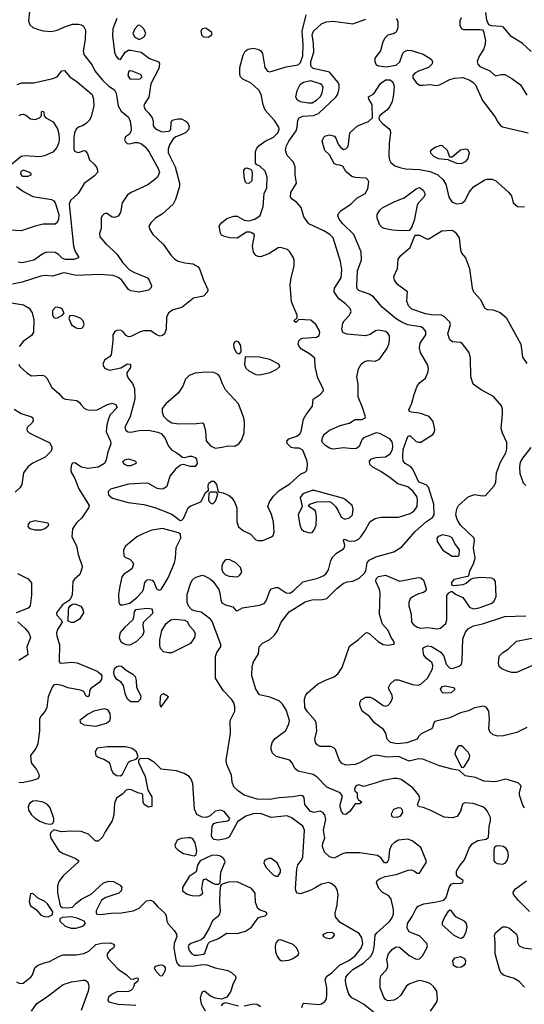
# Model space of a CAD drawing. Extents: x 1173079 to 1307053, y 522583 to 678478.
# Tile 252 of 256: x 1250663 to 1254982, y 588154 to 596584. Entities that reach past the tile are written whole.
import ezdxf

# ---------------------------------------------------------------- set-up
doc = ezdxf.new("R2010")
doc.units = 0

msp = doc.modelspace()

# ---------------------------------------------------------------- linework, layer by layer
at = {"layer": '0CON20XD'}
for points in [[(1250745.6, 596655.6), (1250739.1, 596575), (1250748.7, 596538.7), (1250775, 596518.2), (1250825, 596498.9), (1250865, 596489.3), (1250935, 596483.8), (1250983.2, 596493.2), (1251055, 596527.1), (1251115, 596546.2), (1251167, 596547), (1251191.5, 596541.5), (1251209.1, 596529.1), (1251225.6, 596495), (1251222.9, 596415), (1251205.5, 596315), (1251210.5, 596285), (1251284, 596195), (1251306.2, 596146.2), (1251372.9, 596065), (1251425, 596014.2), (1251475, 595982.5), (1251489.2, 595955), (1251505, 595847.5), (1251530.3, 595800.3), (1251595, 595750), (1251607.8, 595715), (1251617.8, 595655), (1251615.5, 595634.5), (1251601.2, 595605), (1251569.3, 595580.7), (1251561.2, 595555), (1251568.8, 595538.8), (1251583.3, 595525), (1251605, 595520), (1251645, 595531.9), (1251675, 595531.8), (1251705, 595520), (1251735.7, 595495.7), (1251768.8, 595455), (1251851.2, 595305), (1251858.2, 595275), (1251843.4, 595236.6), (1251806.5, 595203.5), (1251758.5, 595171.5), (1251616, 595104), (1251586.7, 595083.3), (1251540, 595015), (1251525, 594932.5), (1251505, 594900.8), (1251475, 594890.8), (1251455, 594894), (1251405, 594926.7), (1251385, 594922.5), (1251367.5, 594905), (1251360, 594885), (1251360, 594795), (1251346.4, 594753.6), (1251348.8, 594725), (1251400, 594665), (1251465, 594605.6), (1251498.1, 594575), (1251545, 594502.5), (1251601.5, 594441.5), (1251645, 594418.6), (1251758, 594375), (1251772, 594355), (1251791.2, 594305), (1251788.3, 594291.7), (1251765, 594268.8), (1251685, 594250), (1251615, 594262), (1251595, 594274), (1251535.4, 594355.4), (1251505, 594378.1), (1251462.9, 594392.9), (1251345, 594403.6), (1251145, 594393.9), (1251045, 594415.4), (1251025.4, 594414.6), (1250945, 594389.5), (1250875, 594393.6), (1250845, 594387.9), (1250685, 594337.5), (1250600.5, 594319.5)], [(1252745, 592124.7), (1252818.8, 592155), (1252831.2, 592168.8), (1252840, 592195), (1252836.2, 592285), (1252817.3, 592347.3), (1252786.2, 592415), (1252802, 592455), (1252834.3, 592505), (1252885, 592553.3), (1252975, 592610.5), (1253065, 592691.5), (1253108, 592712), (1253120, 592725), (1253127.5, 592772.5), (1253123, 592803), (1253085, 592897.5), (1253055, 592915.8), (1253015, 592914.3), (1252985, 592920.8), (1252951.4, 592955), (1252948.1, 592975), (1252965, 592995.5), (1253035, 593019.4), (1253061.4, 593038.6), (1253071.4, 593058.6), (1253092, 593165), (1253114.1, 593205), (1253168, 593275), (1253174.2, 593335), (1253233.8, 593375), (1253263.3, 593405), (1253261.2, 593425), (1253214.8, 593514.7), (1253191.4, 593615), (1253190, 593685), (1253143, 593723), (1253075, 593761.9), (1253054.4, 593785), (1253046.9, 593805), (1253051.4, 593835), (1253068.7, 593851.3), (1253085, 593858.6), (1253202.5, 593865), (1253225, 593880), (1253230.8, 593905), (1253225.8, 593925), (1253197.5, 593975), (1253155, 594012), (1253052.5, 594017.5), (1253025, 593992.5), (1253010, 594005), (1253037.5, 594032.5), (1253037, 594053), (1252989.7, 594169.7), (1252979.2, 594315), (1252985.6, 594374.4), (1253012.9, 594475), (1253012.9, 594525), (1253006.9, 594545), (1252975, 594596), (1252955.6, 594615.6), (1252895, 594634), (1252875, 594630), (1252795, 594580), (1252725, 594554.4), (1252705, 594555.6), (1252685, 594565.7), (1252665, 594594.2), (1252654.6, 594645), (1252672, 594735), (1252668.8, 594745), (1252649.7, 594759.7), (1252635, 594765.7), (1252605, 594764.3), (1252525, 594713.6), (1252462.5, 594715), (1252416.6, 594726.6), (1252390.3, 594740.3), (1252381.2, 594755), (1252369.2, 594815), (1252389.2, 594845), (1252435, 594882.9), (1252495, 594903.1), (1252525, 594902.2), (1252585, 594867.8), (1252625, 594860.6), (1252674.4, 594875.6), (1252721.4, 594908.6), (1252745.6, 594985), (1252756.2, 595095), (1252778, 595145), (1252780, 595235), (1252765, 595286.7), (1252718.8, 595328.8), (1252691.2, 595341.2), (1252682.5, 595355), (1252682.3, 595455), (1252693.5, 595485), (1252713.6, 595506.4), (1252765, 595542.9), (1252835, 595577.3), (1252872.7, 595615), (1252882.9, 595645), (1252881.8, 595665), (1252842.4, 595722.4), (1252765, 595810), (1252746.2, 595855), (1252730, 595945), (1252710.5, 595980.5), (1252645, 596041.8), (1252574, 596075), (1252552.5, 596095), (1252546.9, 596115), (1252547.1, 596175), (1252575, 596280), (1252591.9, 596315), (1252617, 596333), (1252665, 596340), (1252708.7, 596328.7), (1252726.1, 596316.1), (1252740, 596295), (1252760.4, 596175), (1252784.8, 596144.7), (1252805, 596136.4), (1252945, 596180.9), (1253045, 596197.8), (1253065, 596217.1), (1253086.6, 596275), (1253090.2, 596375), (1253080.3, 596485), (1253115.7, 596624.3)], [(1255041.7, 596311.7), (1254965, 596383.1), (1254870.5, 596440.5), (1254805, 596519.2), (1254785, 596527.1), (1254701.7, 596531.7), (1254678.8, 596538.8), (1254660.5, 596580.5), (1254652, 596645)], [(1251492.9, 596595), (1251459.4, 596505), (1251457.4, 596445), (1251475, 596306.7), (1251485.6, 596275), (1251505, 596249.2), (1251525.5, 596244.5), (1251566.9, 596305), (1251595, 596322.3), (1251615, 596323.4), (1251701.4, 596305), (1251775, 596252.5), (1251852.5, 596222.5), (1251860, 596205), (1251852.5, 596165), (1251786.2, 596035), (1251768.3, 595921.7), (1251730, 595865), (1251724, 595845), (1251736, 595815), (1251768.6, 595785), (1251798, 595745), (1251806.2, 595715), (1251806.2, 595675), (1251825, 595648.8), (1251880, 595625), (1251941.7, 595628.3), (1251957.5, 595645), (1251960, 595705), (1251967.5, 595725), (1252016.4, 595736.4), (1252046.4, 595736.4), (1252078.8, 595718.8), (1252095.6, 595705.6), (1252112, 595675), (1252107.5, 595645), (1252085, 595618.6), (1252045, 595597.1), (1251998.3, 595581.7), (1251975.8, 595564.2), (1251946.2, 595513.8), (1251932.9, 595475), (1251934.6, 595445), (1251993.1, 595323.1), (1252031.8, 595185), (1252029.2, 595155), (1251996.1, 595043.9), (1251975, 595005.8), (1251885, 594921.9), (1251826, 594885), (1251785.5, 594844.5), (1251769.2, 594815), (1251777, 594787), (1251802.5, 594745), (1251891.7, 594661.7), (1251959.2, 594565), (1251990, 594535), (1252018, 594518), (1252075, 594501.5), (1252145, 594494.4), (1252189.1, 594469.1), (1252205.6, 594445), (1252235.8, 594355), (1252272, 594275), (1252270, 594255), (1252235, 594218), (1252151.1, 594198.9), (1252049.4, 594120.6), (1251975, 594100), (1251936.2, 594075), (1251920, 594035), (1251917.5, 593935), (1251902.5, 593895), (1251885, 593879.2), (1251864.3, 593874.3), (1251832.5, 593885), (1251785, 593920), (1251725, 593918.8), (1251695, 593911.2), (1251615, 593871.4), (1251595, 593868.1), (1251575, 593879.2), (1251545.4, 593915.4), (1251526.7, 593925), (1251495, 593923.3), (1251476.3, 593913.7), (1251461.1, 593885), (1251461.1, 593835), (1251446, 593715), (1251432.5, 593697.5), (1251390, 593670), (1251374.4, 593635.6), (1251380, 593615), (1251395, 593598.9), (1251434.5, 593584.5), (1251527.3, 593602.7), (1251585, 593637.5), (1251604.2, 593634.2), (1251610.8, 593625), (1251610.8, 593605), (1251580.6, 593559.4), (1251578.6, 593545), (1251590.6, 593515), (1251628.1, 593468.1), (1251645.3, 593425.3), (1251648.5, 593335), (1251608.6, 593185), (1251563.1, 593095), (1251568.3, 593068.3), (1251591.2, 593055), (1251615, 593053.1), (1251684.4, 593065.6), (1251765, 593068.8), (1251845, 593052.9), (1251875, 593040.7), (1251904.9, 593004.9), (1251935, 592932.1), (1251965, 592898.8), (1252007.5, 592875), (1252055, 592837.5), (1252075, 592835.7), (1252115, 592847.5), (1252135, 592847.3), (1252164.3, 592835), (1252175, 592821.4), (1252183.1, 592785), (1252165, 592759.6), (1252125, 592757.3), (1252065, 592775.7), (1252040.4, 592769.6), (1251996.4, 592735), (1251947.5, 592675), (1251921.5, 592588.5), (1251895, 592566.9), (1251875, 592563.3), (1251839.2, 592570.8), (1251765, 592612.5), (1251745, 592617.1), (1251595, 592607.5), (1251440, 592565), (1251420.8, 592545), (1251423.1, 592515), (1251457.4, 592487.4), (1251590.1, 592450.1), (1251725, 592434.4), (1251818.3, 592408.3), (1251965, 592350.8), (1252036.1, 592296.1), (1252051.2, 592298.8), (1252065, 592313.3), (1252103.8, 592405), (1252122, 592418), (1252213.2, 592456.8), (1252255, 592537.5), (1252277.5, 592552.5), (1252276.2, 592595), (1252283, 592617), (1252305, 592634.2), (1252325, 592632.9), (1252348.6, 592605), (1252361.7, 592541.7), (1252405, 592532.5), (1252455, 592510), (1252478.9, 592488.9), (1252502.5, 592455), (1252520.5, 592405), (1252522.5, 592285), (1252535, 592242.5), (1252578.3, 592208.3), (1252635, 592180.6), (1252685, 592131.1), (1252705, 592123.8), (1252745, 592124.7)], [(1251685, 596413.8), (1251725, 596433.6), (1251741.1, 596465), (1251725, 596506.5), (1251705, 596526.5), (1251685, 596536.5), (1251675, 596533.5), (1251648.2, 596505), (1251630.8, 596465), (1251648.8, 596435), (1251685, 596413.8)], [(1253096.7, 589923.3), (1253085, 589938.8), (1253065, 589942), (1253000, 589930), (1252885, 589922.8), (1252802.3, 589907.7), (1252695, 589908.8), (1252585, 589945.5), (1252535, 589978.5), (1252495.6, 590015), (1252481.5, 590055), (1252476.5, 590115), (1252436.2, 590206.2), (1252430, 590245), (1252467.6, 590472.4), (1252463.1, 590585), (1252503.1, 590665), (1252505.5, 590705), (1252495.6, 590735), (1252476.1, 590766.1), (1252405, 590841.9), (1252338.5, 590945), (1252339.7, 591130.3), (1252350, 591165), (1252383.3, 591215), (1252385.6, 591235), (1252311.2, 591431.2), (1252295, 591451.2), (1252215, 591511.2), (1252155, 591523.8), (1252133.3, 591535), (1252110.3, 591560.3), (1252095.8, 591595), (1252095.9, 591665.9), (1252124.4, 591755), (1252140, 591785), (1252165, 591806.9), (1252225, 591826.7), (1252245, 591823.5), (1252295, 591794.5), (1252319.5, 591775), (1252367.7, 591705), (1252377.1, 591675), (1252383.1, 591615), (1252392.6, 591592.6), (1252423.4, 591573.4), (1252488, 591558), (1252515, 591523.3), (1252530, 591525), (1252570.8, 591549.2), (1252715, 591570), (1252755.5, 591584.5), (1252773, 591607), (1252802.9, 591695), (1252818.5, 591711.5), (1252855, 591722.5), (1252875, 591721.8), (1252945, 591677.5), (1252975, 591674.6), (1253005, 591692.9), (1253085, 591771.8), (1253215, 591803.5), (1253265, 591824.4), (1253286.6, 591843.4), (1253305.6, 591875), (1253325.6, 591954.4), (1253344.2, 591985), (1253373.8, 592016.2), (1253435, 592054.3), (1253442.5, 592065), (1253446, 592085), (1253433.3, 592125), (1253437, 592133), (1253445, 592136.2), (1253475, 592121.2), (1253505, 592117.8), (1253535, 592122.9), (1253563.1, 592136.9), (1253582.9, 592155), (1253615, 592202), (1253663.8, 592286.2), (1253705.4, 592314.6), (1253755, 592324.5), (1253905, 592324.4), (1254005.3, 592354.7), (1254039.8, 592380.2), (1254063.5, 592415), (1254067.9, 592475), (1254062.2, 592502.2), (1254030.4, 592545), (1253985, 592585.4), (1253898.9, 592608.9), (1253835, 592661.9), (1253755, 592716.7), (1253685, 592752.9), (1253660, 592775), (1253655.6, 592805), (1253673.8, 592825), (1253714.2, 592835.8), (1253795, 592842.3), (1253833.1, 592866.9), (1253853.8, 592905), (1253855.4, 592935), (1253849.8, 592969.8), (1253830.5, 592995), (1253745, 593040.9), (1253715, 593047.3), (1253606.5, 593003.5), (1253592.5, 592987.5), (1253569.8, 592930.2), (1253546.4, 592913.6), (1253515, 592909.6), (1253435, 592918.7), (1253345, 592907.8), (1253315, 592915.7), (1253284.5, 592934.5), (1253256, 592965), (1253249.2, 592985), (1253257, 593013), (1253271.2, 593035), (1253315, 593069.2), (1253354.5, 593085.5), (1253405, 593108.2), (1253481.7, 593128.3), (1253535, 593160), (1253595, 593162), (1253620, 593175), (1253623.3, 593185), (1253596.5, 593265), (1253559.1, 593355), (1253558.5, 593465), (1253548.1, 593525), (1253563.3, 593595), (1253585, 593634.4), (1253615, 593657.3), (1253645, 593665.5), (1253705, 593660.6), (1253742, 593678), (1253806.4, 593765), (1253823.6, 593805), (1253829.1, 593835), (1253827.4, 593877.4), (1253815, 593901.4), (1253795, 593913.3), (1253735, 593925.5), (1253709.1, 593920.9), (1253661.8, 593888.2), (1253623.6, 593876.3), (1253462.6, 593892.6), (1253428, 593905), (1253420, 593935), (1253428.2, 593985), (1253439.4, 594005), (1253485.6, 594055), (1253500, 594085), (1253492.2, 594112.2), (1253451.3, 594151.3), (1253394.4, 594195), (1253353.1, 594255), (1253357.8, 594285), (1253415.3, 594374.7), (1253419.1, 594445), (1253409.2, 594515), (1253345.8, 594715), (1253318.6, 594745), (1253265, 594777.5), (1253136.2, 594835), (1253095.7, 594895), (1253072, 594975), (1253035, 595020), (1252995, 595046.2), (1252982, 595065), (1252984.2, 595105), (1253032, 595185), (1253020.8, 595255), (1253020, 595325), (1253006, 595365), (1252952.3, 595422.3), (1252938.1, 595465), (1252945, 595497.5), (1252965, 595543.1), (1253028.2, 595631.8), (1253038.8, 595665), (1253042.5, 595725), (1253054.4, 595745), (1253085, 595758.2), (1253176.6, 595763.4), (1253219.6, 595780.4), (1253369.9, 595920.1), (1253384.7, 595945.3), (1253395.9, 595994.1), (1253396.1, 596025), (1253387.4, 596047.4), (1253315, 596134), (1253175, 596166.9), (1253155.4, 596185), (1253154.3, 596225), (1253179.1, 596305), (1253178.5, 596381.5), (1253166.4, 596455), (1253177.3, 596485), (1253245, 596549.2), (1253285, 596566.8), (1253345, 596571.8), (1253515, 596547.5), (1253625, 596588.2)], [(1253883.9, 596593.9), (1253895, 596582.5), (1253900, 596565), (1253900, 596515), (1253885, 596476.7), (1253867.5, 596465), (1253815, 596451.4), (1253788.5, 596425), (1253770, 596395), (1253751.3, 596318.7), (1253703.8, 596255), (1253702, 596225), (1253715, 596196.7), (1253735, 596188), (1253800.4, 596180.4), (1253885, 596195.6), (1253915.4, 596224.6), (1253942.1, 596297.9), (1253957.7, 596312.3), (1253985, 596323.1), (1254015, 596321.3), (1254115, 596288.5), (1254183.8, 596245), (1254196.2, 596225), (1254193.8, 596205), (1254162, 596175), (1254075, 596142.3), (1254045.7, 596125), (1254026.9, 596105), (1254026.9, 596085), (1254055, 596045.7), (1254085, 596024.4), (1254115, 596022.2), (1254175, 596030), (1254228.6, 596021.4), (1254255, 596025.6), (1254345, 596073.2), (1254385.3, 596084.7), (1254455, 596089.2), (1254515, 596065.5), (1254545, 596046.7), (1254565.5, 596025), (1254623, 595893), (1254735, 595746.7), (1254748.8, 595715), (1254777, 595677), (1254795.8, 595665.8), (1255015, 595614.6)], [(1254440.5, 596599.5), (1254429.6, 596575), (1254430.9, 596535), (1254445, 596508), (1254460.9, 596500.9), (1254605, 596500), (1254625, 596497.5), (1254633.6, 596483.6), (1254650, 596405), (1254645, 596362.5), (1254635.4, 596334.6), (1254591.4, 596265), (1254578.6, 596225), (1254583.6, 596203.6), (1254602.7, 596182.7), (1254686.1, 596146.1), (1254735, 596104), (1254785, 596116.2), (1254815, 596116.2), (1254875, 596082), (1254949.2, 596025), (1255005, 595938.8)], [(1252275, 596434.4), (1252306.2, 596455), (1252308, 596475), (1252255, 596511.4), (1252225, 596507.1), (1252213.3, 596485), (1252218.1, 596455), (1252237.2, 596437.2), (1252275, 596434.4)], [(1250640.8, 596029.2), (1250677.8, 596042.2), (1250785, 596043.9), (1250945, 596080), (1250982.5, 596095), (1251024.3, 596145.7), (1251045, 596150), (1251093.1, 596095), (1251155, 596051.8), (1251283, 595943), (1251294.6, 595905), (1251296.1, 595843.9), (1251274.4, 595754.4), (1251259.6, 595725), (1251235, 595697.5), (1251205, 595678.2), (1251165, 595663.3), (1251145, 595645.7), (1251130.9, 595615), (1251125, 595570), (1251127.1, 595475), (1251135, 595456.2), (1251165, 595445.7), (1251215, 595463.3), (1251225, 595460), (1251242.5, 595435), (1251260.8, 595385), (1251302.9, 595345), (1251324.3, 595315), (1251330, 595295), (1251327.5, 595275), (1251304.1, 595245.9), (1251215, 595182.1), (1251161.9, 595095), (1251096.6, 595035), (1251085.6, 595005), (1251123.9, 594643.9), (1251138, 594598), (1251166.2, 594555), (1251166.7, 594545), (1251125, 594530.4), (1251055, 594531.3), (1251025, 594543.1), (1250993.6, 594573.7), (1250965, 594591.2), (1250893.1, 594593.1), (1250859.8, 594580.2), (1250784, 594526), (1250685, 594502.2), (1250648.9, 594508.9)], [(1251675, 596074.3), (1251695, 596078.8), (1251707.7, 596092.3), (1251706.2, 596105), (1251695.6, 596115.6), (1251625, 596144.2), (1251605, 596145.7), (1251595, 596138), (1251587.9, 596105), (1251605, 596077.8), (1251675, 596074.3)], [(1254423.8, 589333.8), (1254469.3, 589390.7), (1254510.5, 589489.5), (1254535, 589526.7), (1254585, 589556.2), (1254655, 589566.7), (1254676.7, 589585), (1254680, 589675), (1254693.8, 589725), (1254693.9, 589753.9), (1254665, 589810), (1254648.7, 589828.7), (1254626.7, 589845), (1254545, 589873.1), (1254471.7, 589878.3), (1254451.7, 589868.3), (1254435, 589807.5), (1254407.1, 589762.9), (1254365, 589751.5), (1254295.7, 589755.7), (1254183.2, 589813.2), (1254125, 589836), (1254075, 589846.7), (1254068.8, 589865), (1254088, 589915), (1254078.1, 589945), (1254026.8, 590006.8), (1253928.7, 590078.7), (1253895, 590088.5), (1253865, 590087.5), (1253775, 590068.8), (1253705, 590046.4), (1253605, 590020), (1253565, 590033.3), (1253540, 590025), (1253527.5, 589995), (1253531.7, 589981.7), (1253550, 589965), (1253550, 589925), (1253558.3, 589918.3), (1253561.7, 589901.7), (1253575, 589900), (1253590, 589885), (1253575, 589870), (1253535, 589870), (1253488.8, 589805), (1253455, 589779.2), (1253435, 589780.8), (1253417.8, 589805), (1253405.5, 589845), (1253405.5, 589865), (1253427.1, 589935), (1253407.1, 589965), (1253292.5, 590012.5), (1253208.7, 590098.7), (1253175, 590122.1), (1253045, 590150), (1253020.9, 590170.9), (1252992.3, 590225), (1252975, 590242.9), (1252858.8, 590275), (1252825.7, 590305), (1252815.6, 590335.6), (1252814.4, 590365), (1252828, 590402), (1252850.5, 590429.5), (1252940.9, 590499.1), (1252966.4, 590555), (1252971.2, 590585), (1252942.3, 590675), (1252912.7, 590722.7), (1252885, 590752.2), (1252805, 590784.3), (1252715, 590803.8), (1252683.2, 590853.2), (1252650.4, 590965), (1252652, 591045), (1252662.9, 591087.1), (1252705.5, 591154.5), (1252713.1, 591215), (1252740.6, 591245), (1252805, 591278.2), (1252844.6, 591315), (1252868.7, 591351.3), (1252901.5, 591425), (1252970, 591515), (1253105, 591599.6), (1253165, 591618.2), (1253255, 591620), (1253291.2, 591628.8), (1253376.4, 591715), (1253432.9, 591757.1), (1253465, 591769.6), (1253515.5, 591775.5), (1253567.7, 591802.3), (1253613.8, 591845), (1253625, 591866.2), (1253637.3, 591932.7), (1253653.8, 591956.2), (1253711.2, 591985), (1253865, 592027.8), (1253935, 592070), (1254048.1, 592201.9), (1254145, 592286.2), (1254196.8, 592323.2), (1254210.6, 592345), (1254206.7, 592435), (1254161.3, 592581.3), (1254142.2, 592602.2), (1254080.5, 592625), (1254027.1, 592737.1), (1254007.8, 592757.8), (1253963.2, 592783.2), (1253945.9, 592805.9), (1253941, 592841), (1253946.4, 592903.6), (1253974.7, 592985.3), (1253985.7, 593014.3), (1253995, 593021.2), (1254005, 593020), (1254055, 592973.8), (1254075, 592966.1), (1254095, 592967.1), (1254198.1, 593031.9), (1254214.4, 593055), (1254217.3, 593075), (1254201.5, 593145), (1254167.4, 593187.4), (1254085, 593215.5), (1254012.7, 593222.7), (1254000.3, 593230.3), (1253992.5, 593245), (1254019.7, 593300.3), (1254038.4, 593375), (1254065, 593447.5), (1254084.8, 593475.2), (1254135.5, 593515), (1254156.7, 593563.3), (1254160.8, 593595), (1254156.8, 593625), (1254093.3, 593735), (1254084.3, 593775), (1254090.6, 593815), (1254138.9, 593885), (1254137.7, 593915), (1254119.1, 593939.1), (1254095, 593953.8), (1253982.2, 593972.2), (1253926.6, 593996.6), (1253885, 594023.8), (1253764, 594124), (1253691.4, 594211.4), (1253655, 594233.5), (1253566.7, 594265), (1253550.6, 594280.6), (1253547.1, 594305), (1253554.5, 594435), (1253587.6, 594527.6), (1253586.6, 594596.6), (1253522.1, 594745), (1253429.5, 594835), (1253398.5, 594875), (1253386.5, 594905), (1253392.5, 594925), (1253415, 594950), (1253496.1, 595003.9), (1253549.2, 595055), (1253620, 595095), (1253641.5, 595135), (1253650.6, 595195), (1253643.1, 595213.1), (1253627.3, 595227.3), (1253535, 595232.9), (1253505, 595242), (1253453.3, 595285), (1253430, 595330), (1253399.3, 595339.3), (1253375, 595342), (1253355, 595352), (1253315.6, 595425.6), (1253275, 595463.8), (1253251.1, 595545), (1253265, 595578.8), (1253275, 595587.5), (1253315, 595598), (1253356.1, 595586.1), (1253369.5, 595569.5), (1253392.5, 595512.5), (1253410.5, 595490.5), (1253435, 595472.5), (1253455, 595477.5), (1253470, 595495), (1253476.2, 595515), (1253487.5, 595615), (1253554.7, 595675.3), (1253647.4, 595712.6), (1253681.4, 595745), (1253678.7, 595858.7), (1253650, 595905), (1253647.5, 595925), (1253695, 595948.8), (1253752.2, 596037.8), (1253795, 596069.7), (1253835, 596068.5), (1253858, 596048), (1253867.8, 596015), (1253862.7, 595945), (1253849.5, 595885), (1253829.6, 595840.4), (1253805, 595810.5), (1253744.2, 595765), (1253735.6, 595745), (1253743.4, 595723.4), (1253767.5, 595695), (1253822.6, 595652.6), (1253834.4, 595634.4), (1253836.9, 595615), (1253823.9, 595526.1), (1253822.5, 595415), (1253826.9, 595385), (1253840.6, 595360.6), (1253873.9, 595333.9), (1253917.4, 595317.4), (1253965, 595308.5), (1254085, 595302.6), (1254175, 595283.5), (1254241.4, 595255), (1254283.3, 595215), (1254310.5, 595175), (1254335.4, 595065), (1254365, 595021.4), (1254405, 595007.5), (1254446.4, 595013.6), (1254474.5, 595035.5), (1254511.3, 595108.7), (1254548.3, 595151.7), (1254645, 595213.3), (1254665, 595220), (1254705, 595220), (1254735, 595206.7), (1254847.6, 595107.6), (1254871.2, 595075), (1254887.5, 595015), (1254923.6, 594983.6), (1254985, 594981.2)], [(1253135, 595871.3), (1253165, 595872.7), (1253203.3, 595895), (1253233.9, 595925), (1253250.7, 595955), (1253260.8, 596005), (1253250, 596025), (1253235.2, 596035.2), (1253155, 596061), (1253093.3, 596046.7), (1253060.4, 596025), (1253034.7, 595975), (1253023.8, 595925), (1253038.6, 595898.6), (1253064.2, 595885), (1253135, 595871.3)], [(1250657.3, 595762.7), (1250675, 595772.5), (1250695, 595774.4), (1250715.5, 595765.5), (1250755, 595734.2), (1250795, 595730), (1250832.5, 595745), (1250848.3, 595761.7), (1250850, 595795), (1250855, 595800), (1250870, 595795), (1250871.7, 595761.7), (1250887.5, 595745), (1250948.9, 595708.9), (1250985, 595648.8), (1250996.4, 595606.3), (1251000.3, 595555), (1250996.2, 595523.8), (1250981.2, 595488.8), (1250945, 595449.4), (1250875, 595418.5), (1250835, 595410.9), (1250705, 595418.9), (1250675, 595413.9), (1250559.1, 595315)], [(1254445, 595353.6), (1254485, 595372.5), (1254502, 595395), (1254513.8, 595445), (1254499.5, 595469.5), (1254475, 595476), (1254435, 595465.8), (1254365, 595406.7), (1254345, 595407.5), (1254324.3, 595465), (1254282.5, 595505), (1254265, 595506.9), (1254225, 595492.5), (1254183.9, 595466.1), (1254177.5, 595455), (1254178, 595445), (1254205, 595416), (1254243.3, 595395), (1254326.4, 595386.4), (1254402.5, 595355), (1254445, 595353.6)], [(1250735, 595244.4), (1250760, 595255), (1250760, 595265), (1250746.7, 595275), (1250695, 595294.4), (1250672.7, 595285), (1250668.2, 595265), (1250685, 595245.5), (1250735, 595244.4)], [(1252625, 595181.4), (1252605, 595183.1), (1252595, 595194), (1252583.5, 595235), (1252582, 595295), (1252595, 595313.3), (1252605, 595316), (1252637.5, 595305), (1252646.7, 595295), (1252651.2, 595275), (1252649.2, 595205), (1252625, 595181.4)], [(1250635.8, 595155.8), (1250695, 595112.2), (1250775, 595070.9), (1250935, 595045.6), (1250955, 595034.3), (1250967.1, 595017.1), (1250997.3, 594915), (1250995.5, 594875), (1250982.9, 594847.1), (1250965, 594832.9), (1250865, 594833.8), (1250795.5, 594815.5), (1250675, 594776.7), (1250525, 594785.9)], [(1253935, 594776), (1253855, 594780.6), (1253783.8, 594795), (1253764, 594805), (1253745.5, 594825.5), (1253722.5, 594885), (1253722, 594915), (1253745.4, 594954.6), (1253772, 594975), (1253875, 595026.7), (1253955, 595058), (1254055, 595135.8), (1254085, 595148), (1254115.8, 595125), (1254127.5, 595105), (1254129.2, 595085), (1254122, 595065), (1254076.2, 595015), (1254066, 594995), (1254040, 594865), (1254015.9, 594804.1), (1253995, 594780), (1253935, 594776)], [(1253865, 591237.5), (1253870, 591245), (1253863.3, 591265), (1253843.2, 591293.2), (1253815.7, 591355), (1253767.3, 591407.3), (1253741.2, 591495), (1253746.9, 591675), (1253741.9, 591705), (1253710.5, 591775), (1253715, 591798), (1253735, 591817.1), (1253795, 591826.7), (1253915, 591778.1), (1254075, 591809.3), (1254095, 591804.6), (1254119.1, 591785), (1254142, 591715), (1254140, 591695), (1254119.1, 591680.9), (1254075, 591668.6), (1254026.2, 591643.8), (1254005.5, 591624.5), (1253994.4, 591595), (1253994.5, 591564.5), (1254012.9, 591495), (1254016.6, 591426.6), (1254033.1, 591405), (1254063.7, 591383.7), (1254095, 591373.8), (1254155, 591379.6), (1254235, 591369.4), (1254265, 591374.2), (1254310.6, 591415), (1254318.6, 591445), (1254317.5, 591475), (1254320, 591655), (1254335, 591677.5), (1254355, 591687.5), (1254365, 591687.5), (1254394.3, 591664.3), (1254455, 591636.7), (1254513.5, 591553.5), (1254545, 591541.2), (1254595, 591547.7), (1254698, 591585), (1254724, 591605), (1254740, 591645), (1254736, 591775), (1254725, 591791.2), (1254702.7, 591802.7), (1254605, 591807.1), (1254540.7, 591799.3), (1254526.2, 591793.8), (1254485, 591757.5), (1254455, 591745.6), (1254377.5, 591737.5), (1254363, 591743), (1254361.2, 591765), (1254385, 591792.5), (1254506.4, 591823.6), (1254515.7, 591865), (1254547.8, 591925), (1254561.9, 591975), (1254548.3, 592061.7), (1254555.8, 592125), (1254551.4, 592145), (1254436.3, 592256.3), (1254405.9, 592305.9), (1254396.2, 592345), (1254404.5, 592395), (1254417.5, 592425), (1254502, 592498), (1254555, 592517.5), (1254625, 592506.7), (1254649.4, 592510.6), (1254725, 592593.3), (1254738, 592625), (1254744, 592705), (1254777.5, 592795), (1254824.7, 592875.3), (1254831.5, 592908.5), (1254832.1, 592965), (1254794.7, 593045), (1254782.9, 593085), (1254795.6, 593205.6), (1254795.6, 593245.6), (1254786.8, 593276.8), (1254719.1, 593359.1), (1254612, 593415), (1254543.2, 593463.2), (1254525.5, 593525.5), (1254522.5, 593685), (1254510.5, 593735), (1254450.7, 593810.7), (1254435, 593819.2), (1254366, 593826), (1254345, 593842.5), (1254326, 593895), (1254348.8, 593975), (1254343.6, 593993.6), (1254329.5, 594009.5), (1254295, 594043.3), (1254274.1, 594054.1), (1254185, 594056.9), (1254135.3, 594065.3), (1254018, 594105), (1253991.4, 594135), (1253975.7, 594175), (1253983.3, 594255), (1253897.2, 594317.2), (1253872, 594355), (1253866, 594385), (1253896, 594455), (1253902, 594535), (1253924, 594565), (1254005, 594633.3), (1254041.2, 594728.8), (1254051.2, 594738.8), (1254085, 594738.8), (1254145, 594708), (1254165, 594709.2), (1254275, 594776.5), (1254365, 594782.5), (1254390, 594765), (1254425.6, 594715), (1254434.4, 594615), (1254445.7, 594585.7), (1254478, 594545), (1254513.6, 594453.6), (1254536.6, 594286.6), (1254546.9, 594255), (1254605, 594192), (1254645, 594113.3), (1254665, 594103.8), (1254715, 594098.8), (1254775.9, 594075.9), (1254826.7, 594035), (1254951.9, 593805), (1254967.5, 593695), (1255005, 593640)], [(1250575, 594161.9), (1250695, 594143.5), (1250742.9, 594115), (1250770, 594075), (1250782.4, 594015), (1250780.6, 593909.4), (1250765, 593881.4), (1250691.2, 593828.8), (1250657.1, 593785)], [(1250965, 594028.8), (1250985, 594032), (1251033, 594057), (1251042.5, 594075), (1251026.7, 594105), (1251015, 594113.3), (1250985, 594122.5), (1250965, 594120.8), (1250943.3, 594095), (1250943.1, 594055), (1250955, 594033.8), (1250965, 594028.8)], [(1251165, 593940), (1251195, 593943.3), (1251206.1, 593953.9), (1251213.8, 593975), (1251205, 594006.7), (1251185.7, 594025.7), (1251145, 594043.8), (1251115, 594052.5), (1251090.7, 594049.3), (1251083.3, 594025), (1251105, 593972.5), (1251145, 593946), (1251165, 593940)], [(1252545, 593722.5), (1252558.8, 593741.2), (1252554.3, 593795), (1252535.8, 593825), (1252515, 593830.6), (1252504, 593825), (1252493.6, 593806.4), (1252495.6, 593775), (1252515, 593738.8), (1252525, 593728.8), (1252545, 593722.5)], [(1252715, 593544.2), (1252805.7, 593564.3), (1252865, 593592), (1252888.8, 593615), (1252881.2, 593635), (1252805, 593676), (1252715.5, 593695.5), (1252593.3, 593696.7), (1252586.8, 593633.2), (1252599.5, 593599.5), (1252625, 593577.1), (1252683.3, 593545), (1252715, 593544.2)], [(1250655.5, 593635), (1250663.8, 593615), (1250727.6, 593557.6), (1250765, 593536.2), (1250855, 593540.6), (1250876.2, 593535), (1250894.6, 593514.6), (1250937.1, 593435), (1250995.5, 593385.5), (1251032, 593345), (1251055, 593335.6), (1251152.5, 593322.5), (1251175.7, 593305.7), (1251185, 593290), (1251215, 593258), (1251235.9, 593245.9), (1251265, 593240), (1251325, 593244), (1251415, 593288), (1251455, 593300), (1251485, 593288), (1251495.6, 593265), (1251438, 593202), (1251422.1, 593167.9), (1251408.8, 593115), (1251403.1, 593055), (1251438.9, 592975), (1251441.7, 592948.3), (1251416.2, 592885), (1251404.2, 592815), (1251388.6, 592785), (1251335, 592752.5), (1251245, 592742), (1251192.5, 592752.5), (1251135, 592790), (1251115, 592786.2), (1251102.7, 592767.3), (1251100, 592725), (1251105.8, 592705), (1251131.7, 592661.7), (1251168.6, 592568.6), (1251256.9, 592425), (1251251.9, 592405), (1251195, 592318), (1251147.5, 592275), (1251114.4, 592225), (1251110, 592155), (1251148.6, 592078.6), (1251163.6, 592005), (1251196.5, 591906.5), (1251195.6, 591885), (1251177.1, 591835), (1251131.9, 591795), (1251117.8, 591775), (1251110.6, 591659.4), (1251100, 591630), (1251080.5, 591609.5), (1251028, 591575), (1250978.8, 591505), (1250980, 591485), (1251017.5, 591445), (1251027.5, 591425), (1250986.6, 591363.4), (1250976.9, 591335), (1250980.5, 591305), (1251004.5, 591235), (1251001.2, 591091.2), (1251007.5, 591077.5), (1251024, 591074), (1251106.4, 591083.6), (1251155, 591076.2), (1251326.2, 591005), (1251354.4, 590984.4), (1251365.7, 590965), (1251362.2, 590935), (1251341.9, 590908.1), (1251268, 590855), (1251258.8, 590835), (1251256.2, 590795), (1251245, 590786.7), (1251228.8, 590795), (1251211.2, 590831.2), (1251184.5, 590844.5), (1251075, 590863.1), (1251025, 590882.5), (1250978.3, 590891.7), (1250955, 590888), (1250940.3, 590869.7), (1250906, 590785), (1250896, 590695), (1250882, 590665), (1250846, 590625), (1250832.1, 590597.9), (1250832.1, 590495), (1250816.6, 590383.4), (1250800.6, 590345), (1250756.4, 590283.6), (1250760.5, 590220.5), (1250806.2, 590165), (1250826, 590125), (1250830, 590105), (1250817.5, 590085), (1250765, 590065.8), (1250685, 590050.8), (1250655, 590054)], [(1252335, 592916.2), (1252395, 592924.4), (1252445, 592936.7), (1252505, 592931.5), (1252538.5, 592951.5), (1252562.1, 592985), (1252583.8, 593045), (1252587.1, 593135), (1252580.4, 593175), (1252534.7, 593294.7), (1252424.4, 593415), (1252398.2, 593465), (1252377.1, 593525), (1252361.9, 593545), (1252325, 593563.8), (1252255, 593566.7), (1252165, 593557.1), (1252112.6, 593537.4), (1252082.9, 593505), (1252059.2, 593445), (1252018.1, 593385), (1251915, 593294.6), (1251882.7, 593255), (1251881.5, 593225), (1251895, 593190.8), (1251925, 593156.7), (1251965, 593131.5), (1252025, 593123.8), (1252177.3, 593127.3), (1252225, 593133.3), (1252235.7, 593125.7), (1252253.6, 593065), (1252259.5, 592979.5), (1252294.7, 592934.7), (1252335, 592916.2)], [(1250615, 593249.4), (1250675, 593211.4), (1250762.5, 593185), (1250775, 593176), (1250779.4, 593155), (1250771.9, 593135), (1250727.7, 593092.3), (1250723.8, 593075), (1250726.2, 593065), (1250745, 593047.5), (1250782.7, 593027.3), (1250920.7, 592960.7), (1250936.9, 592925), (1250936.7, 592905), (1250927.8, 592885), (1250880.9, 592839.1), (1250775, 592788.1), (1250735, 592759.2), (1250695.4, 592704.6), (1250681.9, 592605), (1250662.9, 592575), (1250625, 592538.1)], [(1254995.6, 592595), (1254975.9, 592615.9), (1254946.2, 592695), (1254943.9, 592756.1), (1254950.4, 592795), (1254969.2, 592830.8), (1255039.8, 592920.2)], [(1251615, 592764.6), (1251585, 592764.6), (1251562, 592775), (1251546.2, 592795), (1251550, 592805), (1251563.1, 592816.9), (1251595, 592824.4), (1251648.3, 592808.3), (1251660, 592795), (1251656.7, 592785), (1251615, 592764.6)], [(1252315, 592440), (1252333.3, 592455), (1252343.8, 592475), (1252357.5, 592525), (1252347.5, 592537.5), (1252292.5, 592537.5), (1252282.5, 592527.5), (1252280, 592475), (1252285, 592460), (1252297.5, 592445), (1252315, 592440)], [(1253145, 592189.2), (1253165, 592194.2), (1253183.4, 592216.6), (1253199.2, 592255), (1253202.5, 592325), (1253197.5, 592367.5), (1253190.5, 592380.5), (1253137.5, 592415), (1253137.5, 592425), (1253147.5, 592435), (1253205, 592456.2), (1253315, 592457.5), (1253335, 592447.5), (1253365, 592416.2), (1253389.7, 592379.7), (1253415, 592323.5), (1253445, 592306.9), (1253485, 592320.4), (1253512.2, 592345), (1253517.5, 592395), (1253509.4, 592425), (1253445, 592478.1), (1253425, 592487.1), (1253185, 592554), (1253165, 592554), (1253085, 592524.2), (1253064.4, 592494.4), (1253080, 592415), (1253045.6, 592344.4), (1253059.6, 592255), (1253075, 592220.8), (1253093.8, 592203.8), (1253145, 592189.2)], [(1250795, 592212.8), (1250753.6, 592223.6), (1250735.6, 592245), (1250737.8, 592265), (1250756, 592285), (1250795, 592296.5), (1250902.5, 592275), (1250910, 592265), (1250904, 592245), (1250878, 592225), (1250845, 592213.1), (1250795, 592212.8)], [(1251545, 591573.8), (1251605, 591587.5), (1251664.2, 591635.8), (1251711.2, 591685), (1251721.2, 591705), (1251733.8, 591765), (1251755, 591787.5), (1251775, 591790.8), (1251796.2, 591785), (1251814, 591765), (1251835, 591712.5), (1251855, 591700), (1251875, 591706.2), (1251933.4, 591806.6), (1251987.6, 591932.4), (1251997.5, 591975), (1252002.5, 592065), (1252042.5, 592145), (1252038.6, 592175), (1252021.5, 592191.5), (1251885, 592228.8), (1251795, 592213.6), (1251722.2, 592185), (1251666.5, 592155), (1251569.5, 592075), (1251550, 592045), (1251555, 591992.5), (1251569.3, 591979.3), (1251605.6, 591965.6), (1251626.7, 591945), (1251636.2, 591925), (1251626.7, 591885), (1251590.3, 591859.7), (1251554.4, 591835.6), (1251538, 591815), (1251519.2, 591735), (1251509.2, 591665), (1251510, 591595), (1251523.3, 591575), (1251545, 591573.8)], [(1254415, 591991.2), (1254425, 592000), (1254427.5, 592045), (1254388, 592098), (1254365, 592147.1), (1254345, 592160), (1254285, 592174.4), (1254245, 592160), (1254234.3, 592145), (1254237.1, 592115), (1254285, 592041.2), (1254365, 591991.2), (1254415, 591991.2)], [(1252525, 591814.5), (1252545.4, 591824.6), (1252565.5, 591854.5), (1252552.7, 591895), (1252513.5, 591933.5), (1252455, 591961.5), (1252425, 591958.9), (1252403.6, 591936.4), (1252391.5, 591905), (1252392.5, 591875), (1252402.1, 591855), (1252425, 591832.3), (1252455, 591818.2), (1252525, 591814.5)], [(1250642.6, 591842.6), (1250735.9, 591795.9), (1250763, 591763), (1250764.3, 591655.7), (1250752.5, 591565), (1250734.5, 591545.5), (1250633.3, 591505)], [(1251105, 591423.8), (1251077.5, 591435), (1251079.2, 591525), (1251082.7, 591547.3), (1251094.1, 591565.9), (1251115, 591580), (1251135, 591583.8), (1251185, 591563.8), (1251203, 591533), (1251209.2, 591505), (1251175, 591451.2), (1251125, 591424), (1251105, 591423.8)], [(1251595, 591230.6), (1251615, 591234.4), (1251665, 591264.3), (1251715.7, 591315), (1251728.6, 591345), (1251718.8, 591395), (1251723.3, 591425), (1251805.8, 591505), (1251796.1, 591536.1), (1251755, 591543.3), (1251655, 591532.5), (1251643, 591517), (1251637.5, 591465), (1251628.3, 591441.7), (1251560.3, 591379.7), (1251523.6, 591336.4), (1251514.4, 591295), (1251525, 591263.3), (1251545, 591246.2), (1251572.5, 591235), (1251595, 591230.6)], [(1255005, 590522.7), (1254919.1, 590480.9), (1254805, 590451.5), (1254755, 590448.6), (1254715, 590462), (1254685.9, 590485.9), (1254677, 590513), (1254683.8, 590595), (1254678.8, 590665), (1254658.8, 590695), (1254635, 590707.5), (1254555, 590691.2), (1254503.3, 590666.7), (1254435, 590649.6), (1254345, 590606.4), (1254217.5, 590575), (1254206.7, 590565), (1254197.5, 590525), (1254188.3, 590511.7), (1254099.5, 590470.5), (1254079.3, 590450.7), (1254065, 590424), (1253977, 590393), (1253895, 590382.6), (1253835.8, 590395), (1253807.5, 590425), (1253797.8, 590475), (1253778, 590508), (1253699.5, 590565), (1253656.6, 590616.6), (1253594.5, 590665), (1253574.4, 590715), (1253575, 590737.5), (1253587.6, 590762.4), (1253625, 590783.1), (1253663, 590783), (1253695, 590769.2), (1253775, 590712.5), (1253795, 590707.1), (1253815, 590712.9), (1253839.4, 590740.6), (1253854.4, 590775), (1253850.2, 590800.2), (1253824.3, 590845), (1253819.2, 590865), (1253834.5, 590895.5), (1253875, 590932), (1253905, 590932.5), (1254025, 590890.8), (1254074.2, 590885.8), (1254095, 590895.7), (1254154.3, 590945), (1254195.6, 591025), (1254199.2, 591055), (1254189.1, 591079.1), (1254144, 591115), (1254123, 591143), (1254112.5, 591195), (1254120.5, 591209.5), (1254155, 591222.9), (1254186.5, 591216.5), (1254267.4, 591167.4), (1254294.2, 591135), (1254313.3, 591065), (1254341.4, 591035), (1254365, 591028.8), (1254425, 591048.1), (1254444.2, 591065), (1254451.4, 591095), (1254455.7, 591284.3), (1254479.7, 591340.3), (1254502.2, 591367.8), (1254546.7, 591395), (1254625, 591412.5), (1254815, 591473.6), (1254995, 591478.9)], [(1250647.7, 591427.7), (1250710.6, 591370.6), (1250740, 591335), (1250754, 591295), (1250723.8, 591215), (1250731.2, 591145), (1250653.9, 591096.1)], [(1251935, 591163.3), (1251895, 591172.5), (1251869.3, 591199.3), (1251860.9, 591225), (1251861.3, 591275), (1251880, 591355), (1251917.5, 591415), (1251955, 591445.4), (1251991.7, 591451.7), (1252075, 591442), (1252095, 591430), (1252115, 591393.3), (1252153.8, 591355), (1252163.8, 591325), (1252160, 591295), (1252125, 591244), (1251965, 591164.5), (1251935, 591163.3)], [(1254984.6, 589834.6), (1254970.5, 589859.5), (1254940.8, 589945), (1254940, 589965), (1254953.8, 590025), (1254930.3, 590050.3), (1254825, 590080), (1254735, 590060), (1254635, 590064), (1254565, 590096), (1254475, 590108.8), (1254427, 590157), (1254365, 590165.8), (1254255, 590195.8), (1254112, 590252), (1254075, 590256.5), (1253995, 590236.9), (1253905, 590275.5), (1253805, 590268.8), (1253715, 590287.8), (1253673, 590277), (1253569.9, 590220.1), (1253533.6, 590206.3), (1253455, 590202.3), (1253417.7, 590217.7), (1253396.9, 590246.9), (1253365, 590334.3), (1253350.5, 590350.5), (1253325, 590360.4), (1253235, 590360), (1253210, 590375), (1253194.4, 590395), (1253189.4, 590425), (1253206.6, 590496.6), (1253199.2, 590565), (1253192, 590585), (1253127.6, 590657.6), (1253104.2, 590695), (1253100, 590765), (1253108, 590795), (1253123, 590817), (1253212.5, 590895), (1253280.2, 590929.8), (1253355, 590958.5), (1253388.6, 590985), (1253422, 591038), (1253485, 591219.2), (1253563.1, 591276.9), (1253625, 591333.3), (1253635, 591337.5), (1253655, 591327.5), (1253730.9, 591260.9), (1253773.3, 591235), (1253815, 591228.6), (1253865, 591237.5)], [(1255065, 591060.4), (1254915, 590994.3), (1254875.6, 590995.6), (1254844.5, 591004.5), (1254790, 591025), (1254767.3, 591047.3), (1254760.8, 591075), (1254766, 591135), (1254797.5, 591165), (1254845, 591195.6), (1254915, 591264.4), (1255093.1, 591296.9)], [(1251615, 590742.9), (1251584.3, 590765), (1251567.1, 590805), (1251552.4, 590882.4), (1251530.9, 590910.9), (1251495, 590936.2), (1251472.9, 590965), (1251467.5, 590995), (1251470.8, 591015), (1251478.3, 591031.7), (1251493.3, 591045), (1251515, 591052.5), (1251535, 591050), (1251573.3, 591015), (1251631.7, 590981.7), (1251649.7, 590959.7), (1251660, 590925), (1251662, 590865), (1251698.2, 590795), (1251695.5, 590765), (1251675, 590744.4), (1251615, 590742.9)], [(1251875, 590700), (1251936.7, 590785), (1251895, 590812), (1251875, 590803.8), (1251864.4, 590785), (1251862.3, 590722.3), (1251867.5, 590705), (1251875, 590700)], [(1254288.3, 590818.3), (1254272.2, 590832.2), (1254265.8, 590855), (1254281.2, 590875), (1254305, 590880), (1254375, 590866.9), (1254385.8, 590855), (1254383.8, 590845), (1254355, 590820), (1254288.3, 590818.3)], [(1251315, 590534.6), (1251405, 590560.4), (1251434.4, 590585), (1251440, 590605), (1251437.1, 590645), (1251416, 590675), (1251385, 590682.2), (1251296.6, 590663.4), (1251242, 590635), (1251176.2, 590585), (1251183.8, 590565), (1251215, 590547.8), (1251315, 590534.6)], [(1251525, 590108.8), (1251542, 590125), (1251595, 590226.2), (1251605, 590236.2), (1251658.3, 590251.7), (1251677.5, 590272.5), (1251662.5, 590315), (1251624.3, 590344.3), (1251567.4, 590357.4), (1251415, 590359.5), (1251325, 590345.8), (1251309.5, 590315), (1251315.7, 590285), (1251335, 590269.4), (1251389.8, 590249.8), (1251425, 590227.5), (1251435, 590212.5), (1251445.6, 590165.6), (1251464.2, 590134.2), (1251493.2, 590113.2), (1251525, 590108.8)], [(1254455, 590180), (1254472.5, 590195), (1254510, 590255), (1254516, 590285), (1254501.3, 590311.3), (1254465, 590349.2), (1254445, 590365.8), (1254425, 590368), (1254412.1, 590357.9), (1254392, 590325), (1254386, 590295), (1254443, 590183), (1254455, 590180)], [(1253076.7, 588125), (1253087.5, 588155), (1253095, 588162.5), (1253225, 588152.9), (1253245, 588157.5), (1253273.2, 588176.8), (1253285.8, 588195), (1253292.7, 588227.3), (1253292.5, 588295), (1253276.2, 588365), (1253287.7, 588392.3), (1253335, 588421.9), (1253401.3, 588488.7), (1253480.6, 588529.4), (1253535, 588567.6), (1253586.7, 588633.3), (1253598.8, 588675), (1253592.1, 588722.1), (1253568.9, 588758.9), (1253404.5, 588854.5), (1253365, 588903.3), (1253362.2, 588935), (1253380.9, 589005), (1253389.2, 589095), (1253379.6, 589135), (1253365, 589160), (1253329.3, 589189.3), (1253305, 589195.8), (1253245, 589182.5), (1253196.3, 589153.7), (1253155, 589131.1), (1253065, 589098.8), (1253036.4, 589106.4), (1253028.3, 589118.3), (1253022.5, 589145), (1253035.4, 589314.6), (1253043.2, 589346.8), (1253075, 589386.7), (1253085.5, 589414.5), (1253100.8, 589645), (1253085, 589679.2), (1252995, 589747.3), (1252953.5, 589766.5), (1252815, 589752.5), (1252725, 589788), (1252661.2, 589785), (1252598.8, 589765), (1252526.7, 589715), (1252456.2, 589585), (1252425, 589571.1), (1252365, 589558.2), (1252325, 589565.6), (1252311.9, 589575), (1252303.5, 589595), (1252310, 589680), (1252325, 589701.2), (1252349.4, 589710.6), (1252440, 589725), (1252456.4, 589733.6), (1252460, 589745), (1252413.9, 589803.9), (1252385, 589816.2), (1252335, 589807.5), (1252291.7, 589768.3), (1252257.8, 589752.2), (1252223.3, 589755), (1252180.3, 589780.3), (1252160, 589825), (1252143.8, 590043.8), (1252130.6, 590080.6), (1252112.5, 590105), (1252071.1, 590131.1), (1252005, 590151.9), (1251875, 590166), (1251817.1, 590225), (1251765, 590254.3), (1251692.5, 590257.5), (1251680, 590245), (1251680, 590225), (1251736, 590105), (1251758.3, 589988.3), (1251795, 589930), (1251792.5, 589847.5), (1251765, 589841.2), (1251727.5, 589865), (1251720, 589885), (1251717.5, 589945), (1251710, 589955), (1251672.5, 589965), (1251620.8, 589990.8), (1251596.1, 589993.9), (1251575, 589986), (1251545, 589956.2), (1251491.9, 589918.1), (1251474.5, 589875.5), (1251468.5, 589775), (1251454.6, 589725.4), (1251395, 589631.2), (1251372.9, 589585), (1251335, 589551.4), (1251315, 589550), (1251305, 589555.7), (1251251.9, 589611.9), (1251187.8, 589632.2), (1251105, 589636.2), (1251021.3, 589631.3), (1250955, 589647.5), (1250930, 589625), (1250923.8, 589605), (1250928, 589575), (1250997.8, 589467.8), (1251034, 589444), (1251136.2, 589405), (1251166.7, 589385), (1251166.7, 589375), (1251035, 589254.5), (1250996.5, 589205), (1250986.9, 589165), (1250987, 589107), (1251008.3, 588998.3), (1251025, 588982.5), (1251075, 588980), (1251115, 588986.7), (1251142.6, 589017.4), (1251195, 589055.5), (1251274.5, 589095.5), (1251378.8, 589195), (1251425, 589206.9), (1251465, 589204.2), (1251523.9, 589173.9), (1251536.2, 589155), (1251531.2, 589125), (1251510, 589105), (1251400.9, 589069.1), (1251363.6, 589046.4), (1251316, 588955), (1251315.9, 588935.9), (1251323.3, 588925), (1251355, 588922.2), (1251445, 588933.6), (1251533.1, 588936.9), (1251634.7, 588955.3), (1251685, 588975.6), (1251749.2, 589040.8), (1251785, 589045.4), (1251805.2, 589035.2), (1251841.2, 588991.2), (1251905.6, 588935), (1251915.6, 588915), (1251921.9, 588865), (1251932.2, 588842.2), (1251985.9, 588785.9), (1252005.4, 588755), (1252007.3, 588735), (1251984.8, 588675.2), (1251981.9, 588635), (1251998.4, 588538.4), (1252008.5, 588508.5), (1252022.4, 588492.4), (1252035, 588484.5), (1252065, 588480), (1252155, 588482.4), (1252226.3, 588493.7), (1252265, 588491.6), (1252335, 588465.4), (1252443.7, 588443.7), (1252475, 588427.5), (1252508.6, 588395), (1252512.9, 588375), (1252487.8, 588325), (1252468.6, 588265), (1252435, 588213.8), (1252391.2, 588198.8), (1252335, 588205.5), (1252295, 588223.6), (1252245, 588267.1), (1252228.6, 588261.4), (1252215, 588239.2), (1252206.6, 588205), (1252215, 588158.6), (1252249.1, 588099.1)], [(1250925, 589696.7), (1250945, 589702.5), (1250956.1, 589723.9), (1250956, 589745), (1250922.5, 589835), (1250900, 589865), (1250864, 589885), (1250805, 589897.3), (1250775, 589891.9), (1250748, 589872), (1250734.3, 589845), (1250738.6, 589815), (1250765, 589775.8), (1250795, 589747.8), (1250835, 589720.9), (1250885, 589700.8), (1250925, 589696.7)], [(1253744.5, 588044.5), (1253605.9, 588155.9), (1253545, 588188.2), (1253505, 588208.1), (1253479.6, 588239.6), (1253457.3, 588315), (1253451.2, 588358.8), (1253455.4, 588385), (1253475, 588412.7), (1253515, 588450.8), (1253605, 588504.7), (1253668.9, 588565), (1253687, 588603), (1253696.6, 588643.4), (1253705.3, 588745), (1253719.2, 588765), (1253828.5, 588861.5), (1253849.2, 588890.8), (1253862.4, 588925), (1253862.2, 588965), (1253841.3, 589055), (1253821.1, 589081.1), (1253766, 589115), (1253738, 589145), (1253717, 589193), (1253723.3, 589215), (1253748.3, 589231.7), (1253792, 589248), (1253885, 589264), (1253987, 589303), (1254015, 589304.2), (1254042.5, 589295), (1254065, 589277.5), (1254085, 589277.5), (1254128.8, 589345), (1254140.8, 589365), (1254141.4, 589385), (1254095.8, 589495.8), (1254022.7, 589552.7), (1253985, 589568.9), (1253905, 589557.9), (1253870.4, 589539.6), (1253844.8, 589515.2), (1253826.9, 589475), (1253820.2, 589389.8), (1253805, 589364.2), (1253785, 589366), (1253755.4, 589405.4), (1253725, 589428.6), (1253575, 589450), (1253455, 589451.5), (1253425, 589442.5), (1253355.4, 589404.6), (1253315, 589415.6), (1253273.1, 589455), (1253254.4, 589505), (1253257.3, 589532.7), (1253273.3, 589575), (1253264.5, 589645), (1253282, 589735), (1253275.4, 589775), (1253257.1, 589797.1), (1253235, 589807.1), (1253183.2, 589796.8), (1253150.8, 589805), (1253102.5, 589865), (1253096.7, 589923.3)], [(1253895, 589751.9), (1253857, 589757), (1253848.8, 589765), (1253846, 589785), (1253865.8, 589824.2), (1253905, 589840), (1253922.5, 589835), (1253934.1, 589824.1), (1253940, 589795), (1253920, 589765), (1253895, 589751.9)], [(1252155, 589424), (1252172.7, 589437.3), (1252177.8, 589465), (1252164.5, 589535), (1252145, 589570), (1252128.6, 589578.6), (1252105, 589580), (1252045, 589573.1), (1252011.7, 589558.3), (1251990.8, 589515), (1251997.5, 589495), (1252015.7, 589475), (1252065, 589445.6), (1252155, 589424)], [(1254795, 589353.1), (1254817.3, 589362.7), (1254835.6, 589385), (1254845.5, 589425), (1254841.9, 589465), (1254825, 589490), (1254800, 589505), (1254765, 589510.8), (1254742.5, 589507.5), (1254726.7, 589495), (1254722.3, 589477.7), (1254722, 589385), (1254730.3, 589370.3), (1254748.3, 589358.3), (1254795, 589353.1)], [(1252145, 589083.3), (1252205, 589084), (1252230, 589105), (1252222, 589145), (1252232, 589215), (1252237.7, 589222.3), (1252257.3, 589227.3), (1252315, 589190), (1252335, 589183.3), (1252367.5, 589182.5), (1252377.5, 589192.5), (1252384.3, 589285), (1252422.5, 589375), (1252410.2, 589400.2), (1252380.9, 589420.9), (1252345, 589430.3), (1252305, 589426.8), (1252207.7, 589382.3), (1252184, 589345), (1252172.3, 589287.7), (1252113, 589247), (1252056.4, 589153.6), (1252056.4, 589126.4), (1252097, 589097), (1252145, 589083.3)], [(1252855, 589251.2), (1252875, 589252), (1252894.5, 589285), (1252895.4, 589305), (1252865.4, 589365.4), (1252815, 589401.1), (1252795, 589403.3), (1252772.5, 589395), (1252758.5, 589381.5), (1252752.5, 589365), (1252768.3, 589328.3), (1252832.7, 589262.7), (1252855, 589251.2)], [(1254178.9, 588095), (1254230.2, 588169.8), (1254238.2, 588195), (1254234.4, 588265), (1254205, 588307.1), (1254178.5, 588328.5), (1254145, 588343.5), (1254086.4, 588356.4), (1254065, 588351.5), (1254001.5, 588328.5), (1253975, 588311.9), (1253925, 588230.6), (1253895, 588202.5), (1253865, 588189.1), (1253815, 588184.6), (1253795, 588194.4), (1253780, 588215), (1253749.4, 588295), (1253747, 588363), (1253755, 588396.2), (1253800, 588445), (1253810, 588465), (1253812.9, 588485), (1253805, 588540), (1253820.4, 588585), (1253855, 588625.5), (1253885, 588646.7), (1253915, 588644.4), (1253995, 588570.8), (1254055, 588541.2), (1254085, 588543.8), (1254111.7, 588568.3), (1254147.5, 588635), (1254152, 588655), (1254148, 588675), (1254087.3, 588737.3), (1253995, 588773.8), (1253978.6, 588805), (1253981.9, 588845), (1254023.4, 588906.6), (1254055.6, 588974.4), (1254073.3, 588995), (1254122.5, 589015), (1254215, 589027.1), (1254294.5, 589045.5), (1254312.1, 589067.9), (1254337.9, 589155), (1254355, 589181.4), (1254375, 589191.4), (1254431.7, 589188.3), (1254455, 589197.5), (1254460, 589215), (1254415, 589241.2), (1254402.1, 589262.1), (1254402.7, 589295), (1254423.8, 589333.8)], [(1252185, 588574.6), (1252235, 588582.7), (1252248.1, 588591.9), (1252275, 588673.3), (1252290.5, 588689.5), (1252357.5, 588715), (1252435, 588761.9), (1252525, 588761.1), (1252595, 588779.4), (1252645.8, 588815), (1252705, 588893.8), (1252725, 588903.3), (1252765, 588910), (1252778.8, 588925), (1252776.7, 588935), (1252762.5, 588945), (1252720, 588960), (1252701.2, 588975), (1252681.2, 589025), (1252678.8, 589105), (1252646.3, 589146.3), (1252525, 589201.4), (1252451.2, 589198.8), (1252403.6, 589186.4), (1252390, 589180), (1252382.5, 589167.5), (1252375.8, 589124.2), (1252372.9, 589025), (1252380, 588955), (1252372, 588925), (1252355, 588902), (1252312.4, 588867.6), (1252284.6, 588805.4), (1252236.9, 588723.1), (1252215.5, 588704.5), (1252185, 588693.8), (1252127.1, 588675), (1252110.3, 588659.7), (1252105.6, 588645), (1252114.5, 588615), (1252135, 588585.6), (1252155, 588574.6), (1252185, 588574.6)], [(1255025, 588949.2), (1254932.2, 589042.2), (1254890, 589095), (1254888, 589115), (1254906.6, 589143.4), (1254999.8, 589210.2)], [(1250905, 588904), (1250933.9, 588916.1), (1250943.6, 588926.4), (1250947.5, 588945), (1250901.2, 589015), (1250875.5, 589035.5), (1250825, 589061.1), (1250775, 589102.5), (1250755, 589098.8), (1250742.4, 589035), (1250755, 588997.8), (1250804.6, 588964.6), (1250845, 588915.7), (1250875, 588904.4), (1250905, 588904)], [(1254445, 588721.2), (1254464.5, 588735), (1254481.2, 588765), (1254492.9, 588815), (1254486.7, 588845), (1254469.2, 588865), (1254395, 588901.4), (1254355, 588956.7), (1254345, 588960), (1254326.7, 588945), (1254302, 588905), (1254280, 588855), (1254280, 588835), (1254380, 588745), (1254425, 588721.5), (1254445, 588721.2)], [(1251145, 588804.5), (1251210, 588825), (1251226, 588845), (1251213.3, 588865), (1251155, 588891.9), (1251105, 588902), (1251025, 588897.5), (1251007.5, 588885), (1251007.5, 588865), (1251052.6, 588822.6), (1251104.6, 588804.6), (1251145, 588804.5)], [(1254985, 588300.8), (1254939.1, 588349.1), (1254896, 588374), (1254810.6, 588400.6), (1254788, 588418), (1254773.1, 588443.1), (1254732.5, 588585), (1254732.5, 588685), (1254725.9, 588744.1), (1254736.2, 588765), (1254795, 588815.8), (1254825, 588817.5), (1254855, 588805.8), (1254913.8, 588755), (1254923.8, 588725), (1254923.9, 588683.9), (1254936.7, 588655), (1254975, 588637.5), (1255125, 588616.2)], [(1252905, 588526.7), (1252965, 588533.1), (1252996.3, 588543.7), (1253046, 588575), (1253051.2, 588595), (1253033.8, 588635), (1253003.3, 588665), (1252895, 588705.6), (1252875, 588704.2), (1252855, 588678.8), (1252849.6, 588645), (1252853.6, 588603.6), (1252867.3, 588567.3), (1252885, 588540), (1252905, 588526.7)], [(1253315, 588715.7), (1253285, 588720.6), (1253265, 588732), (1253260, 588745), (1253266.2, 588755), (1253295, 588769.4), (1253335, 588770.8), (1253350.3, 588760.3), (1253355.6, 588745), (1253335, 588721.4), (1253315, 588715.7)], [(1250635, 588347.5), (1250665, 588330.8), (1250693.3, 588335), (1250758.8, 588385), (1250772, 588405), (1250792.9, 588465), (1250814.2, 588485), (1250863.1, 588506.9), (1250918.7, 588521.3), (1251003.1, 588566.9), (1251035, 588576.2), (1251145, 588576.2), (1251212.1, 588587.9), (1251255, 588608.2), (1251315, 588666.1), (1251365, 588676.2), (1251438.7, 588678.7), (1251465, 588668), (1251473.8, 588655), (1251464.2, 588635.8), (1251435, 588614), (1251412.5, 588585), (1251410.8, 588565), (1251420.8, 588545), (1251505, 588456), (1251575.8, 588405.8), (1251611.7, 588371.7), (1251635, 588370), (1251665, 588380), (1251675, 588376.2), (1251677.7, 588367.7), (1251675, 588352.5), (1251642.5, 588327.5), (1251642.5, 588315), (1251627.5, 588285), (1251615, 588273.3), (1251595, 588263.8), (1251495, 588260), (1251455, 588240.8), (1251423.8, 588215), (1251416.4, 588186.4), (1251425.9, 588175.9), (1251505, 588154.4), (1251656.7, 588146.7)], [(1254405, 588469.2), (1254376.7, 588485), (1254368.8, 588525), (1254387.7, 588552.3), (1254435, 588564.3), (1254470, 588545), (1254477.5, 588525), (1254475, 588502.5), (1254465.4, 588484.6), (1254445, 588471.9), (1254405, 588469.2)], [(1251865, 588398), (1251885, 588401.2), (1251909.4, 588445), (1251910.8, 588465), (1251904.5, 588474.5), (1251886.7, 588485), (1251865, 588487.5), (1251821.9, 588478.1), (1251814.2, 588465), (1251822.5, 588445), (1251865, 588398)], [(1250764.6, 588095), (1250808, 588162), (1250885, 588208.8), (1251035, 588324.4), (1251105, 588346.5), (1251205, 588359.2), (1251225, 588359.2), (1251245, 588343.3), (1251254.5, 588305), (1251247.9, 588265), (1251190.1, 588099.9)], [(1252389.1, 588140.9), (1252405, 588161.2), (1252425, 588168), (1252535, 588140)], [(1252585, 588140), (1252665, 588157.5), (1252695.8, 588155.8), (1252725, 588133.8)]]:
    msp.add_lwpolyline(points, dxfattribs=at)

doc.saveas('drawing.dxf')
